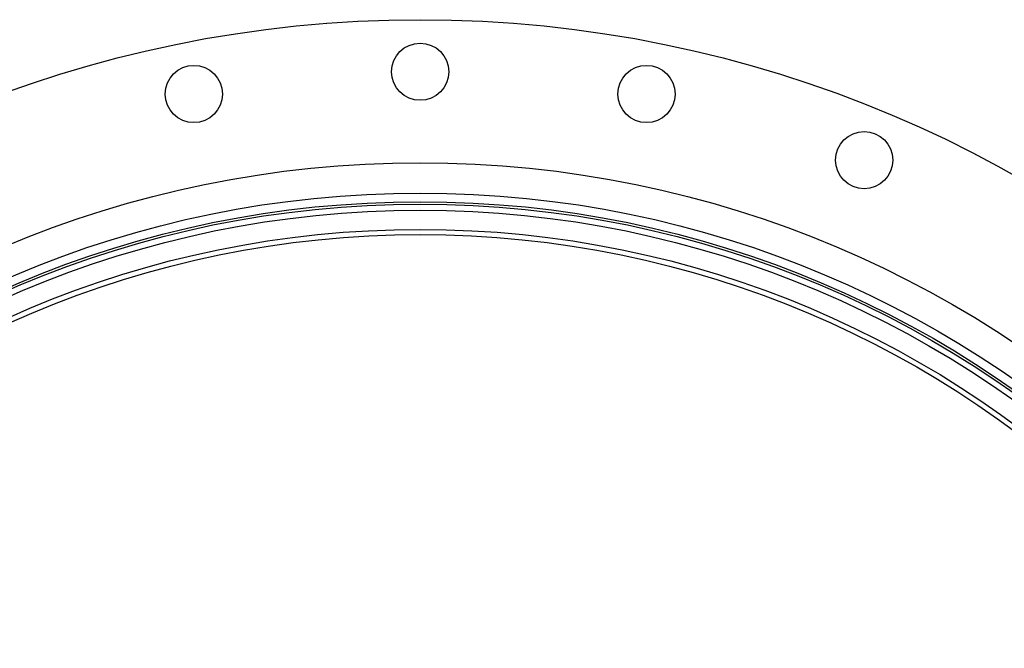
# Model space of a CAD drawing. Header units: millimetres. Extents: x 1218 to 2618, y 1282 to 2682.
# Tile 18 of 19: x 1687 to 2255, y 2319 to 2682. Entities that reach past the tile are written whole.
import ezdxf

# ---------------------------------------------------------------- set-up
doc = ezdxf.new("R2010")
doc.units = ezdxf.units.MM

msp = doc.modelspace()

# ---------------------------------------------------------------- linework, layer by layer
at = {"color": 7, "linetype": 'Continuous', "lineweight": 25}
for centre, radius in [((1918.04, 1981.79), 700), ((1918.04, 2651.79), 16.5), ((1787.33, 2638.91), 16.5), ((2048.75, 2638.91), 16.5), ((2174.43, 2600.79), 16.5), ((1918.04, 1981.79), 617.5), ((1918.04, 1981.79), 600), ((1918.04, 1981.79), 595), ((1918.04, 1981.79), 593.6), ((1918.04, 1981.79), 590.07), ((1918.04, 1981.79), 579), ((1918.04, 1981.79), 576)]:
    msp.add_circle(centre, radius, dxfattribs=at)

doc.saveas('drawing.dxf')
